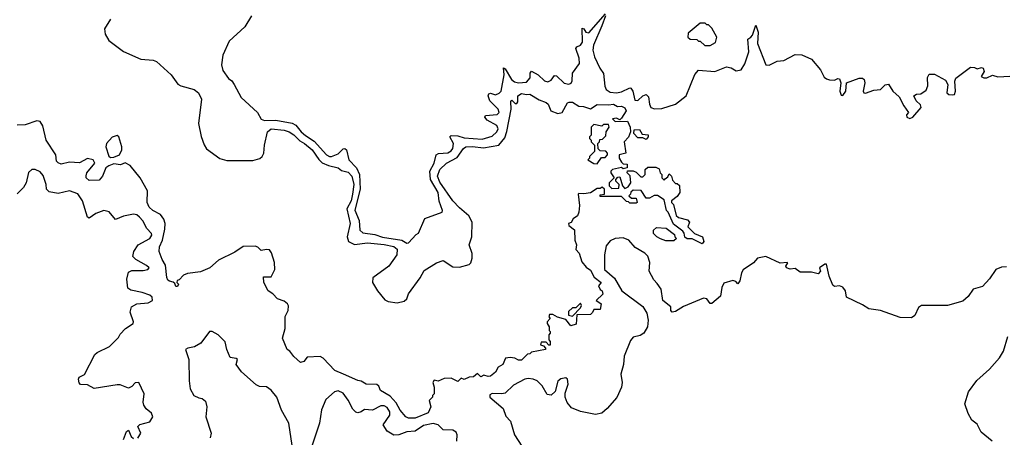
# Model space of a CAD drawing. Extents: x 2604950 to 2749250, y 940531 to 1028284.
# Tile 166 of 220: x 2697851 to 2703861, y 984609 to 987161. Entities that reach past the tile are written whole.
import ezdxf

# ---------------------------------------------------------------- set-up
doc = ezdxf.new("R2010")
doc.units = 0

msp = doc.modelspace()

# ---------------------------------------------------------------- linework, layer by layer
at = {"layer": '0CON05XD'}
for points in [[(2699266, 987185), (2699225, 987117.5), (2699129.3, 987030.7), (2699090, 986945), (2699083.3, 986885), (2699091.7, 986851.7), (2699125, 986802.5), (2699145, 986787.5), (2699160, 986765), (2699202.5, 986685), (2699302.5, 986595), (2699324.2, 986554.2), (2699344.4, 986544.4), (2699415, 986546.8), (2699515, 986529.8), (2699536.7, 986516.7), (2699569.1, 986475), (2699595, 986452.7), (2699649.3, 986419.3), (2699724.6, 986335), (2699742, 986325), (2699755, 986324.7), (2699795, 986341.1), (2699825, 986371.5), (2699835, 986373.3), (2699845, 986366.2), (2699860.8, 986305), (2699906.9, 986255), (2699924.8, 986215), (2699929.4, 986125), (2699896.6, 985996.6), (2699923.3, 985935), (2699926.9, 985875), (2699945, 985859.4), (2700018.1, 985848.1), (2700065, 985832.5), (2700184, 985814), (2700215, 985796.2), (2700225, 985798), (2700270.5, 985849.5), (2700285, 985857.5), (2700324.3, 985945.7), (2700430, 985985), (2700432.5, 985995), (2700412.1, 986052.1), (2700405.3, 986105), (2700359.4, 986185), (2700354.2, 986235.8), (2700381.2, 986285), (2700393.6, 986336.4), (2700406.6, 986343.4), (2700465, 986348.6), (2700485, 986360.4), (2700495, 986374.5), (2700499.2, 986405), (2700476, 986445), (2700485, 986454), (2700525, 986452.4), (2700565, 986439.6), (2700675, 986431.9), (2700735, 986449.2), (2700763.5, 986475), (2700770.8, 986495), (2700764.4, 986515), (2700705, 986546.9), (2700689.4, 986565), (2700695, 986575.5), (2700765, 986582.7), (2700777.3, 986595), (2700772.5, 986615), (2700720.9, 986665), (2700710.6, 986695), (2700715, 986708), (2700725, 986712.5), (2700755, 986701.8), (2700778.1, 986711.9), (2700790, 986725), (2700807.5, 986825), (2700805, 986866.7), (2700815, 986860), (2700852.3, 986795), (2700871.5, 986781.5), (2700895, 986775.3), (2700945, 986779.1), (2700966.9, 986805), (2700966.2, 986835), (2700975, 986846), (2701015.8, 986825), (2701055, 986787.8), (2701075, 986780.5), (2701095, 986790.8), (2701115, 986820), (2701128.5, 986818.5), (2701175, 986772.7), (2701203.4, 986766.6), (2701216.7, 986773.3), (2701222.7, 986787.3), (2701225.6, 986835), (2701267.3, 986892.7), (2701265.8, 986925.8), (2701245.7, 986985), (2701251.2, 986995), (2701275, 987005.7), (2701286, 987024), (2701285, 987110), (2701295, 987106.2), (2701306.2, 987085), (2701325, 987080.6), (2701426.7, 987196.7)], [(2701427.5, 987185), (2701405, 987124), (2701354.6, 987005), (2701350.4, 986975), (2701360.4, 986935), (2701391.4, 986865), (2701415, 986833.3), (2701423.1, 986755), (2701431.1, 986735), (2701455, 986718.2), (2701494.2, 986714.2), (2701525, 986720.8), (2701575, 986744.4), (2701582.2, 986742.2), (2701593.9, 986723.9), (2701605, 986669.2), (2701625, 986667.8), (2701655, 986695.6), (2701675, 986703.3), (2701689.3, 986689.3), (2701694.5, 986645), (2701704.3, 986624.3), (2701725, 986616.2), (2701771.4, 986618.6), (2701855, 986644.7), (2701920, 986695), (2701973, 986827), (2701995, 986851.9), (2702095, 986843.7), (2702165, 986873.1), (2702195, 986866.7), (2702225, 986849.1), (2702255, 986855.4), (2702277.6, 986892.4), (2702301.1, 986965), (2702295, 987042.5), (2702315, 987053.8), (2702323.8, 987066.2), (2702345, 987127.5), (2702359.7, 987085), (2702353.8, 987015), (2702405.4, 986885.4), (2702425, 986883.6), (2702475, 986906.8), (2702515, 986911.8), (2702585, 986948.4), (2702625, 986947.4), (2702685, 986920.9), (2702738.7, 986855), (2702760.9, 986810.9), (2702775, 986799.6), (2702794.6, 986794.6), (2702825, 986792.5), (2702845, 986802), (2702855, 986800), (2702864.4, 986775), (2702856.7, 986725), (2702865, 986700), (2702875, 986697.5), (2702893.3, 986725), (2702897.5, 986775), (2702975, 986804), (2702995, 986803.8), (2703006.7, 986795), (2703010, 986775), (2702998.8, 986725), (2703003.8, 986715), (2703015, 986711.4), (2703065, 986730), (2703105, 986733.8), (2703135, 986763.3), (2703155, 986766.2), (2703180, 986725), (2703220, 986690), (2703247.5, 986635), (2703277.5, 986595), (2703265, 986580), (2703266.7, 986565), (2703285, 986558), (2703303.3, 986565), (2703353.3, 986625), (2703350.7, 986640.7), (2703322.5, 986665), (2703310, 986695), (2703325, 986706.7), (2703351.7, 986708.3), (2703385, 986730), (2703393.6, 986756.4), (2703391.7, 986808.3), (2703402, 986828), (2703435, 986828.8), (2703501.7, 986791.7), (2703516.1, 986766.1), (2703511.4, 986715), (2703523.3, 986705), (2703545, 986702.5), (2703556.7, 986705), (2703563.8, 986725), (2703558.8, 986785), (2703565.9, 986804.1), (2703655, 986871.2), (2703680, 986870), (2703695, 986860), (2703721.7, 986868.3), (2703732.5, 986865), (2703738, 986845), (2703720, 986815), (2703736.7, 986806.7), (2703755, 986806), (2703788.3, 986821.7), (2703821.4, 986811.4), (2703895, 986815.6)], [(2698405, 987164.2), (2698369.3, 987105), (2698372.2, 987072.3), (2698394.7, 987034.7), (2698485, 986966.5), (2698590.3, 986920.3), (2698665, 986913.1), (2698685.8, 986905.8), (2698774.6, 986825), (2698816.3, 986766.4), (2698835, 986756.2), (2698915, 986735.5), (2698941.4, 986715), (2698961.2, 986675), (2698942.5, 986527.5), (2698957.9, 986447.9), (2698976.4, 986396.4), (2698992.2, 986372.2), (2699072, 986312), (2699115, 986301.4), (2699275, 986300), (2699316.6, 986313.4), (2699330.6, 986325), (2699340.6, 986345), (2699344.5, 986395), (2699363.3, 986475), (2699385, 986494.2), (2699465, 986485.3), (2699495, 986476.2), (2699525, 986456.9), (2699561, 986421), (2699589.4, 986405), (2699637.1, 986365), (2699676.8, 986306.8), (2699697.4, 986287.4), (2699735, 986270), (2699795, 986255.8), (2699815, 986238.8), (2699855, 986230), (2699878.5, 986205), (2699890, 986155), (2699881.6, 986095), (2699873.3, 986055), (2699848.5, 986005), (2699867.5, 985915), (2699850, 985835), (2699858.1, 985805), (2699895, 985788), (2699975, 985796.8), (2700075, 985788.4), (2700135, 985776), (2700155, 985760), (2700152.5, 985725), (2700105, 985655.6), (2700006.4, 985583.6), (2700004.4, 985555), (2700034.6, 985504.6), (2700079.6, 985449.6), (2700099.3, 985439.3), (2700155, 985431.4), (2700198.8, 985441.2), (2700214.1, 985455.9), (2700224.6, 985485.4), (2700296.4, 985583.6), (2700320.9, 985629.1), (2700395, 985676.2), (2700435, 985688.8), (2700495, 985652), (2700535, 985648.6), (2700594.5, 985665.5), (2700604.5, 985675.5), (2700613.8, 985705), (2700612.3, 985732.3), (2700594.5, 985785.5), (2700611.1, 985835), (2700612.2, 985925), (2700592.5, 985962.5), (2700535, 986011.1), (2700494.5, 986055), (2700415, 986169.2), (2700402.2, 986205), (2700415, 986246), (2700456, 986285), (2700521.2, 986318.8), (2700560, 986375), (2700575, 986384.2), (2700615, 986386.4), (2700681.3, 986378.7), (2700775.7, 986394.3), (2700811.4, 986438.6), (2700825, 986477.5)], [(2702065, 987002.5), (2702098.3, 987021.7), (2702107.5, 987055), (2702075, 987110), (2702055, 987130), (2702045, 987130), (2702035, 987140), (2702005, 987140), (2701931.7, 987078.3), (2701930, 987055), (2701943, 987043), (2701985, 987040), (2701995, 987030), (2702005, 987030), (2702033, 987003), (2702065, 987002.5)], [(2700825, 986477.5), (2700852, 986615), (2700848.3, 986661.7), (2700855, 986670), (2700875, 986650), (2700885, 986650), (2700891.7, 986658.3), (2700892.5, 986695), (2700915, 986710), (2700945, 986703.3), (2700965, 986706.7), (2701021.7, 986671.7), (2701065, 986656), (2701076.2, 986645), (2701093.3, 986603.3), (2701135, 986587.5), (2701162.5, 986595), (2701195, 986652.5), (2701205, 986656.2), (2701225, 986656.7), (2701265, 986632.5), (2701291.7, 986631.7), (2701335, 986617.5), (2701375, 986642.5), (2701445, 986640), (2701475, 986646), (2701500.7, 986630.7), (2701525, 986633.3), (2701545, 986622.5), (2701552.5, 986605), (2701525, 986560), (2701515, 986550), (2701495, 986560), (2701470, 986555), (2701485, 986540), (2701561.7, 986541.7), (2701577.5, 986505), (2701580, 986475), (2701567, 986443), (2701540, 986415), (2701550, 986345), (2701510, 986335), (2701510, 986315), (2701525, 986290), (2701535, 986280), (2701558.3, 986278.3), (2701560, 986255), (2701535, 986250), (2701525, 986257.5), (2701470, 986245), (2701460, 986235), (2701460, 986225), (2701480, 986195), (2701450, 986165), (2701450, 986145), (2701465, 986130), (2701508.3, 986131.7), (2701510, 986155), (2701490, 986175), (2701490, 986185), (2701501.7, 986198.3), (2701515, 986200), (2701530, 986145), (2701545, 986130), (2701565, 986140), (2701582.5, 986165), (2701577, 986207), (2701560, 986225), (2701561.7, 986238.3), (2701595, 986237.5), (2701615, 986230), (2701641.7, 986201.7), (2701655, 986200), (2701670, 986215), (2701670, 986245), (2701685, 986260), (2701735, 986260), (2701755, 986250), (2701760, 986225), (2701770, 986215), (2701770, 986195), (2701785, 986180), (2701791.7, 986188.3), (2701808.3, 986201.7), (2701815, 986220), (2701830, 986205), (2701835, 986180), (2701855, 986160), (2701865, 986160), (2701878.3, 986148.3), (2701880, 986105), (2701865, 986080), (2701830, 986055), (2701830, 986045), (2701841.7, 986031.7), (2701857.5, 985965), (2701873, 985953), (2701928.3, 985938.3), (2701940, 985925), (2701930, 985895), (2701970, 985855), (2702020, 985835), (2702027.5, 985805), (2702017.5, 985792.5), (2701955, 985822.5), (2701925, 985822.5), (2701911.7, 985831.7), (2701907, 985857), (2701898.3, 985868.3), (2701841.7, 985911.7), (2701810, 985985), (2701800, 985995), (2701785, 986060), (2701745, 986087.5), (2701723, 986087), (2701695, 986070), (2701675, 986070), (2701645, 986117.5), (2701595, 986120), (2701581.7, 986108.3), (2701580, 986095), (2701570, 986085), (2701585, 986070), (2701615, 986070), (2701620, 986045), (2701615, 986040), (2701575, 986040), (2701568.3, 986048.3), (2701555, 986050), (2701525, 986080), (2701395, 986080), (2701395, 986090), (2701420, 986095), (2701420, 986125), (2701407.5, 986137.5), (2701395, 986130), (2701375, 986130), (2701335, 986103.3), (2701295, 986096.7), (2701265, 986100), (2701260, 986095), (2701268, 986025), (2701264, 985985), (2701255, 985963.3), (2701230, 985945), (2701218.3, 985921.7), (2701200, 985915), (2701203.6, 985903.6), (2701237, 985877), (2701240, 985815), (2701249.2, 985785), (2701246.2, 985756.2), (2701265.7, 985735), (2701281.7, 985681.7), (2701308.8, 985648.8), (2701335, 985631.2), (2701357.9, 985587.9), (2701400, 985555), (2701383.3, 985535), (2701395, 985512.5), (2701407.5, 985505), (2701410, 985485), (2701370, 985445), (2701391.7, 985431.7), (2701400, 985425), (2701395, 985390), (2701355, 985390), (2701348.3, 985371.7), (2701335, 985360), (2701251.7, 985358.3), (2701248.3, 985301.7), (2701215, 985290), (2701185, 985330), (2701133, 985343), (2701105, 985360), (2701085, 985360), (2701080, 985345), (2701090, 985335), (2701070, 985315), (2701070, 985305), (2701082.5, 985285), (2701083, 985263), (2701090, 985255), (2701090, 985245), (2701080, 985235), (2701080, 985205), (2701090, 985195), (2701088.3, 985171.7), (2701081.7, 985171.7), (2701065, 985190), (2701035, 985190), (2701030, 985175), (2701048.3, 985168.3), (2701060, 985155), (2701060, 985145), (2700975, 985130), (2700965, 985120), (2700951.7, 985118.3), (2700915, 985080), (2700895, 985080), (2700873.3, 985093.3), (2700845, 985098), (2700816.4, 985093.6), (2700800, 985055), (2700772.3, 985037.7), (2700755, 985007.5), (2700725, 984982.5), (2700710.7, 984980.7), (2700685, 984990), (2700665, 984980), (2700645, 985000), (2700621.7, 984978.3), (2700595, 984977.5), (2700565, 984962.5), (2700545, 984970), (2700525, 984950), (2700485, 984970), (2700441.7, 984968.3), (2700405, 984952.5), (2700381.7, 984958.3), (2700372.5, 984945), (2700380, 984915), (2700380, 984875), (2700370, 984865), (2700370, 984855), (2700350, 984835), (2700360, 984795), (2700345, 984760), (2700265, 984726.7), (2700225, 984726.7), (2700207.5, 984735), (2700172.5, 984775), (2700150, 984820), (2700111.7, 984861.7), (2700053.8, 984895), (2700042.7, 984922.7), (2700032, 984932), (2699965, 984933.8), (2699935, 984953.3), (2699915, 984956.7), (2699827.5, 984995), (2699775, 985016.7), (2699703, 985093), (2699685, 985102.5), (2699605, 985100), (2699585, 985073.3), (2699565, 985066.7), (2699523.6, 985103.6), (2699500, 985135), (2699483.3, 985145), (2699456, 985215), (2699471.8, 985275), (2699472, 985348), (2699490, 985385), (2699492.3, 985412.3), (2699485.7, 985425.7), (2699465, 985441.2), (2699425, 985456.2), (2699396.2, 985486.2), (2699367.1, 985505), (2699341.9, 985555), (2699340, 985590), (2699385, 985590), (2699408.5, 985635), (2699407, 985677), (2699387, 985737), (2699375, 985754), (2699357.7, 985757.7), (2699325, 985750), (2699305, 985772), (2699288.3, 985778.3), (2699215.3, 985774.7), (2699165, 985740.9), (2699065, 985692.2), (2699012, 985645), (2698955, 985620), (2698875, 985610.6), (2698850.7, 985599.3), (2698825, 985572.5), (2698811.7, 985568.3), (2698810, 985555), (2698820, 985545), (2698815, 985530), (2698805, 985530), (2698798.3, 985548.3), (2698787.5, 985557.5), (2698765, 985562.5), (2698755, 985570), (2698750, 985585), (2698740.9, 985660.9), (2698720.8, 985695), (2698702.5, 985745), (2698705, 985772.5), (2698722.1, 985815), (2698737.8, 985882.2), (2698739.1, 985915), (2698731.7, 985941.7), (2698711.2, 985971.2), (2698664.3, 985995), (2698640.6, 986015), (2698628.6, 986045), (2698630.6, 986115), (2698585.7, 986195), (2698525, 986271.2), (2698495, 986286.7), (2698466.4, 986273.6), (2698425, 986280), (2698395, 986269.2), (2698376.2, 986255), (2698356.7, 986205), (2698335, 986180), (2698275, 986178.8), (2698256.7, 986195), (2698257, 986207), (2698261.2, 986225), (2698308.8, 986285), (2698300, 986305), (2698265, 986312), (2698215, 986285.8), (2698155, 986290), (2698105, 986278.8), (2698085, 986286.2), (2698075.8, 986295.8), (2698072.2, 986335), (2698011.5, 986425), (2697991.8, 986511.8), (2697975, 986538.8), (2697955, 986542.5), (2697885, 986518.9), (2697835, 986516.7)], [(2701375, 986280), (2701401.7, 986318.3), (2701425, 986320), (2701440, 986335), (2701440, 986345), (2701428.3, 986358.3), (2701395, 986360), (2701381.7, 986371.7), (2701380, 986405), (2701390, 986415), (2701391.7, 986428.3), (2701408.3, 986431.7), (2701428.3, 986451.7), (2701430, 986475), (2701450, 986505), (2701445, 986520), (2701415, 986520), (2701405, 986510), (2701355, 986520), (2701340, 986505), (2701340, 986455), (2701330, 986445), (2701330, 986435), (2701340, 986425), (2701340, 986415), (2701360, 986395), (2701360, 986355), (2701330, 986325), (2701330, 986315), (2701320, 986305), (2701355, 986282.5), (2701375, 986280)], [(2698405, 986320), (2698425, 986321.2), (2698460, 986335), (2698473.8, 986365), (2698473.8, 986385), (2698456.2, 986445), (2698445, 986453.3), (2698415, 986442.5), (2698381.2, 986405), (2698376.7, 986385), (2698395, 986327.5), (2698405, 986320)], [(2701675, 986430), (2701655, 986440), (2701625, 986440), (2701600, 986465), (2701601.7, 986488.3), (2701635, 986490), (2701651.7, 986461.7), (2701688.3, 986458.3), (2701687.5, 986445), (2701675, 986430)], [(2698572.5, 984605), (2698590, 984635), (2698572.5, 984675), (2698585, 984687.5), (2698645.5, 984704.5), (2698663.3, 984735), (2698655, 984757.5), (2698623, 984783), (2698608.8, 984805), (2698603.8, 984825), (2698610, 984875), (2698577.5, 984945), (2698555, 984942.5), (2698535, 984920), (2698515, 984910), (2698465, 984930), (2698445, 984930), (2698305, 984907.5), (2698265, 984930), (2698223, 984933), (2698213, 984943), (2698210, 984965), (2698213.6, 984976.4), (2698247, 984993), (2698310, 985115), (2698323, 985127), (2698400, 985165), (2698455, 985220), (2698465, 985240), (2698497.5, 985275), (2698543.3, 985305), (2698546.2, 985315), (2698526.2, 985375), (2698534.1, 985405.9), (2698565.9, 985424.1), (2698635, 985430.8), (2698662.5, 985445), (2698658.8, 985465), (2698645, 985477.5), (2698597.5, 985495), (2698528.7, 985508.7), (2698511.7, 985521.7), (2698504.5, 985575), (2698515, 985618), (2698535, 985629.2), (2698605, 985627.8), (2698633.3, 985635), (2698641.2, 985645), (2698625, 985660), (2698558.8, 985695), (2698542, 985715), (2698547.1, 985745), (2698574.3, 985785), (2698646.2, 985825), (2698658, 985845), (2698656.2, 985855), (2698626, 985885), (2698602.1, 985932.1), (2698582.9, 985955), (2698565, 985969.5), (2698545, 985972.9), (2698485, 985960.9), (2698435, 985940), (2698397, 985987), (2698365.4, 985994.6), (2698315, 985977.1), (2698275, 985948.6), (2698264.4, 985955), (2698234.5, 986055), (2698205, 986097.7), (2698155, 986116.1), (2698085, 986100), (2698030.3, 986110.3), (2698013.8, 986125), (2698012, 986155), (2697995, 986208.8), (2697975, 986232), (2697945, 986246.7), (2697925, 986246.7), (2697905, 986227.5), (2697891.2, 986165), (2697873.3, 986135), (2697835, 986096.7)], [(2701845, 985810), (2701795, 985810), (2701763, 985823), (2701740, 985835), (2701720, 985855), (2701720, 985875), (2701738.3, 985891.7), (2701797, 985887), (2701848.3, 985848.3), (2701850, 985835), (2701860, 985825), (2701845, 985810)], [(2703875, 985651.1), (2703845, 985649.6), (2703810, 985635), (2703771.7, 985578.3), (2703728.2, 985531.8), (2703671.1, 985515), (2703641.1, 985468.9), (2703609.2, 985440.9), (2703515, 985414.2), (2703354.9, 985415.1), (2703337.2, 985402.8), (2703315, 985354.7), (2703295, 985340.2), (2703225, 985341.3), (2703105, 985384.1), (2703035, 985394.5), (2702995, 985418.8), (2702898.8, 985465), (2702892.3, 985505), (2702875, 985526.9), (2702855, 985535.5), (2702825, 985530), (2702815, 985538.8), (2702791.4, 985595), (2702775, 985667.5), (2702765, 985668), (2702733.3, 985645), (2702738.8, 985625), (2702725, 985607.5), (2702685, 985617.5), (2702615, 985617.5), (2702585, 985640), (2702555, 985636.7), (2702532.5, 985645), (2702527.5, 985655), (2702540, 985675), (2702535, 985677.5), (2702493, 985673), (2702405, 985713.3), (2702355, 985703.8), (2702330, 985675), (2702267.6, 985632.4), (2702256.4, 985615), (2702246, 985565), (2702235, 985547.5), (2702222, 985562), (2702205, 985568), (2702149.1, 985550.9), (2702136.9, 985525), (2702128.9, 985471.1), (2702075, 985426.7), (2702065, 985426.7), (2702045, 985456), (2702025, 985460), (2701902.1, 985407.9), (2701855, 985378.6), (2701834.1, 985374.1), (2701826.7, 985385), (2701826.1, 985406.1), (2701777.5, 985445), (2701766.9, 985515), (2701741.7, 985548.3), (2701721.4, 985571.4), (2701694.1, 985625), (2701698.2, 985678.2), (2701685, 985716.2), (2701666, 985735), (2701608.4, 985768.4), (2701569.1, 985815), (2701535, 985828.6), (2701485, 985823.3), (2701455, 985810), (2701431.2, 985778.8), (2701420, 985725), (2701421.1, 985635), (2701481.8, 985581.8), (2701525.9, 985505), (2701655, 985408.4), (2701678.3, 985368.3), (2701686.7, 985325), (2701682.9, 985285), (2701660, 985245), (2701639.3, 985230.7), (2701595, 985221.1), (2701579.5, 985200.5), (2701540.4, 985105), (2701537.1, 985055), (2701521.1, 984995), (2701528, 984945), (2701524.5, 984915), (2701496.7, 984853.3), (2701437.2, 984785), (2701405, 984756.2), (2701365, 984749), (2701275, 984766.3), (2701218.7, 984788.7), (2701192.6, 984822.6), (2701180.4, 984855), (2701180.9, 984879.1), (2701199.2, 984935), (2701195, 984964.2), (2701185, 984972.7), (2701155, 984965.8), (2701135, 984953.5), (2701120.5, 984889.5), (2701095, 984867.1), (2701071.8, 984871.8), (2701040.4, 984925), (2701009.2, 984955), (2700985, 984965.2), (2700955, 984967.9), (2700934.2, 984965), (2700865, 984928), (2700815, 984880), (2700794.4, 984874.4), (2700735, 984876.7), (2700721.7, 984868.3), (2700721.2, 984855), (2700802.5, 984785), (2700819.3, 984739.3), (2700847.7, 984707.7), (2700872, 984625), (2700916, 984555)], [(2701225, 985350), (2701275, 985400), (2701280, 985415), (2701275, 985430), (2701245, 985400), (2701225, 985400), (2701201.7, 985378.3), (2701200, 985355), (2701225, 985350)], [(2699515, 984560), (2699493.8, 984695), (2699450, 984775), (2699420, 984855), (2699385, 984897.5), (2699357, 984917), (2699315, 984920), (2699295, 984930), (2699205, 985010), (2699172.5, 985055), (2699180, 985085), (2699171.7, 985091.7), (2699135, 985097.5), (2699115.7, 985145), (2699105, 985193.3), (2699062, 985235), (2699025, 985256.2), (2699010, 985255), (2698955.6, 985184.4), (2698917.7, 985162.3), (2698877.5, 985155), (2698863.3, 985145), (2698883.1, 985085), (2698884.6, 984955), (2698890.9, 984905), (2698913.8, 984865), (2698945, 984850), (2698965, 984847.5), (2698985, 984830), (2698993.3, 984795), (2698986.7, 984735), (2699018.8, 984635), (2699013.9, 984606.1)], [(2703787.8, 984585), (2703720.5, 984640.5), (2703695, 984690), (2703663.2, 984713.2), (2703640, 984755), (2703621.3, 984815), (2703643.3, 984886.7), (2703693.1, 984956.9), (2703771.8, 985025), (2703832.5, 985095), (2703855.8, 985135), (2703882.5, 985225)], [(2699856.4, 984836.4), (2699825, 984879.5), (2699795, 984894.2), (2699772.7, 984887.3), (2699719.5, 984840.5), (2699692.7, 984777.3), (2699680, 984695), (2699615, 984500)], [(2700518.9, 984585), (2700520.9, 984625), (2700515, 984641.4), (2700495, 984653.8), (2700435, 984655.4), (2700405, 984685.9), (2700375, 984693.1), (2700315, 984680.7), (2700265, 984646.7), (2700215, 984642.5), (2700165, 984623.6), (2700135, 984623.3), (2700095, 984646.4), (2700070, 984685), (2700109.8, 984745), (2700110.4, 984765), (2700095, 984791.7), (2700075, 984802.6), (2700055, 984802.3), (2700005, 984775.4), (2699955, 984778.6), (2699935, 984764.2), (2699915, 984758.8), (2699902.7, 984762.7), (2699885, 984781.2), (2699856.4, 984836.4)], [(2698484.6, 984595.4), (2698502.7, 984645), (2698515, 984652.5), (2698531.9, 984615), (2698545, 984602)]]:
    msp.add_lwpolyline(points, dxfattribs=at)

doc.saveas('drawing.dxf')
